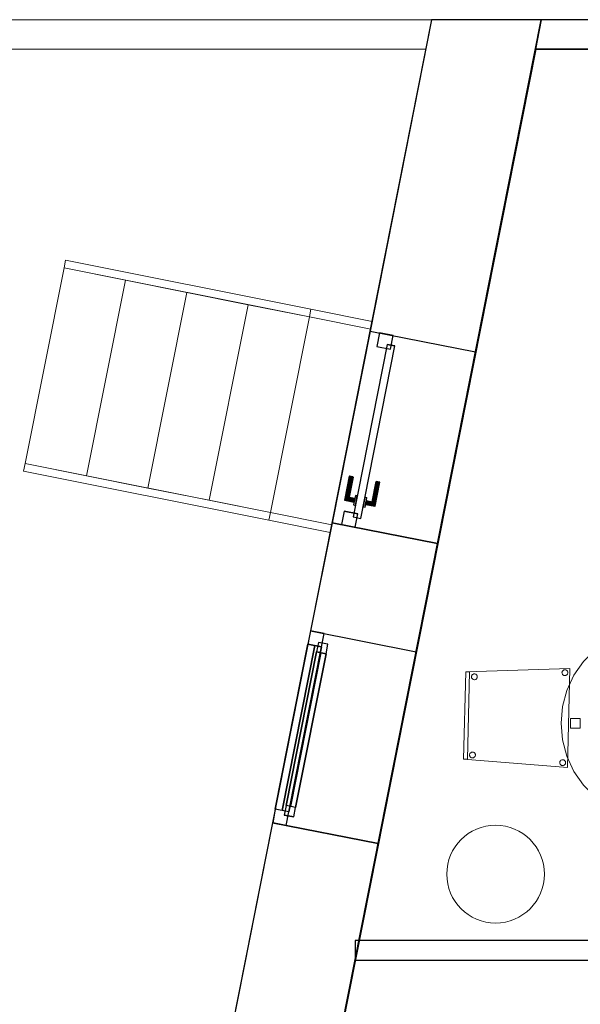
# Model space of a CAD drawing. Header units: metres. Extents: x 391.1 to 427.5, y 12.7 to 28.4.
# Tile 14 of 151: x 398.6 to 401.5, y 23.2 to 28.2. Entities that reach past the tile are written whole.
import ezdxf

# ---------------------------------------------------------------- set-up
doc = ezdxf.new("R2010")
doc.units = ezdxf.units.M
doc.layers.add('01_CARPINTERIA', color=5, linetype='Continuous', lineweight=25, true_color=0x0000ff)
doc.layers.add('01_SUELOS', color=7, linetype='Continuous', lineweight=25, true_color=0x007f00)
for name, color, linetype, lineweight in [('02_MOBILIARIO', 7, 'Continuous', 18), ('A-COLS-____-MCUT', 7, 'Continuous', 18), ('A-COLS-____-OTLN', 7, 'Continuous', 18), ('A-DETL-____-MBND', 7, 'Continuous', 18), ('A-GENM-____-OTLN', 7, 'Continuous', 18), ('A-WALL-____-MCUT', 7, 'Continuous', 25), ('A-WALL-____-OTLN', 7, 'Continuous', 25), ('S-STRS-____-OTLN', 7, 'Continuous', 18)]:
    doc.layers.add(name, color=color, linetype=linetype, lineweight=lineweight)

# ---------------------------------------------------------------- blocks, each defined once
blk = doc.blocks.new('Family - LONDR55-XX_ZZ-ARQ-CAA-M3D-Londres55-154800-04_ENLLUMENAT_P1')
at = {"layer": '01_CARPINTERIA', "color": 161, "true_color": 0xaaaaff}
for p, q in [((0.749, 0.1587), (0.749, 0.16)), ((0.749, 0.16), (0.749, 0.1587)), ((0.874, 0.16), (0.749, 0.16)), ((0.749, 0.155), (0.749, 0.1587)), ((0.749, 0.1587), (0.749, 0.155)), ((0.8727, 0.1587), (0.749, 0.1587)), ((0.8727, 0.1587), (0.749, 0.1587)), ((0.749, 0.15), (0.749, 0.155)), ((0.749, 0.155), (0.749, 0.15)), ((0.869, 0.155), (0.749, 0.155)), ((0.869, 0.155), (0.749, 0.155)), ((0.869, 0.155), (0.864, 0.15)), ((0.864, 0.15), (0.869, 0.155)), ((0.8727, 0.1587), (0.869, 0.155)), ((0.869, 0.155), (0.8727, 0.1587)), ((0.869, 0.11), (0.869, 0.155)), ((0.869, 0.11), (0.869, 0.155)), ((0.874, 0.16), (0.8727, 0.1587)), ((0.8727, 0.1587), (0.874, 0.16)), ((0.8727, 0.11), (0.8727, 0.1587)), ((0.8727, 0.11), (0.8727, 0.1587)), ((0.874, 0.11), (0.874, 0.16)), ((0.749, 0.145), (0.749, 0.15)), ((0.749, 0.15), (0.749, 0.145)), ((0.749, 0.15), (0.864, 0.15)), ((0.864, 0.15), (0.749, 0.15)), ((0.749, 0.145), (0.749, 0.1413)), ((0.749, 0.1413), (0.749, 0.145)), ((0.859, 0.145), (0.749, 0.145)), ((0.859, 0.145), (0.749, 0.145)), ((0.749, 0.1413), (0.749, 0.14)), ((0.749, 0.14), (0.749, 0.1413)), ((0.8554, 0.1413), (0.749, 0.1413)), ((0.8554, 0.1413), (0.749, 0.1413)), ((0.854, 0.14), (0.749, 0.14)), ((0.889, 0.11), (0.839, 0.11)), ((0.839, 0.11), (0.839, 0.1)), ((0.839, 0.1), (0.839, 0.11)), ((0.889, 0.11), (0.839, 0.11)), ((0.854, 0.14), (0.8554, 0.1413)), ((0.8554, 0.1413), (0.854, 0.14)), ((0.854, 0.11), (0.854, 0.14)), ((0.8554, 0.11), (0.854, 0.11)), ((0.854, 0.11), (0.8554, 0.11)), ((0.8554, 0.1413), (0.859, 0.145)), ((0.859, 0.145), (0.8554, 0.1413)), ((0.8554, 0.11), (0.8554, 0.1413)), ((0.8554, 0.11), (0.8554, 0.1413)), ((0.859, 0.11), (0.8554, 0.11)), ((0.8554, 0.11), (0.859, 0.11)), ((0.859, 0.145), (0.864, 0.15)), ((0.864, 0.15), (0.859, 0.145)), ((0.859, 0.11), (0.859, 0.145)), ((0.859, 0.11), (0.859, 0.145)), ((0.864, 0.11), (0.859, 0.11)), ((0.859, 0.11), (0.864, 0.11)), ((0.864, 0.15), (0.864, 0.11)), ((0.864, 0.11), (0.864, 0.15)), ((0.869, 0.11), (0.864, 0.11)), ((0.864, 0.11), (0.869, 0.11)), ((0.869, 0.11), (0.8727, 0.11)), ((0.8727, 0.11), (0.869, 0.11)), ((0.8727, 0.11), (0.874, 0.11)), ((0.874, 0.11), (0.8727, 0.11)), ((0.889, 0.1), (0.889, 0.11)), ((0.889, 0.1), (0.889, 0.11)), ((0.07, 0.08), (0, 0.08)), ((0, 0.08), (0, 0.01)), ((0.07, 0.08), (0, 0.08)), ((0, 0.01), (0, 0.08)), ((0.949, 0.1), (0.05, 0.1)), ((0.05, 0.1), (0.05, 0.06)), ((0.949, 0.1), (0.05, 0.1)), ((0.05, 0.06), (0.05, 0.1)), ((0.05, 0.06), (0.949, 0.06)), ((0.05, 0.06), (0.949, 0.06)), ((0.07, 0.01), (0.07, 0.08)), ((0.07, 0.01), (0.07, 0.08)), ((0.839, 0.1), (0.889, 0.1)), ((0.839, 0.1), (0.889, 0.1)), ((0.889, 0.06), (0.839, 0.06)), ((0.839, 0.06), (0.839, 0.05)), ((0.889, 0.06), (0.839, 0.06)), ((0.839, 0.05), (0.839, 0.06)), ((0.889, 0.05), (0.889, 0.06)), ((0.889, 0.05), (0.889, 0.06)), ((0.999, 0.08), (0.929, 0.08)), ((0.929, 0.08), (0.929, 0.01)), ((0.999, 0.08), (0.929, 0.08)), ((0.929, 0.01), (0.929, 0.08)), ((0.949, 0.06), (0.949, 0.1)), ((0.949, 0.06), (0.949, 0.1)), ((0.999, 0.01), (0.999, 0.08)), ((0.999, 0.01), (0.999, 0.08)), ((0, 0.01), (0.07, 0.01)), ((0, 0.01), (0.07, 0.01)), ((0.749, 0.0187), (0.749, 0.02)), ((0.749, 0.02), (0.749, 0.0187)), ((0.749, 0.02), (0.854, 0.02)), ((0.749, 0.015), (0.749, 0.0187)), ((0.749, 0.0187), (0.749, 0.015)), ((0.749, 0.0187), (0.8554, 0.0187)), ((0.749, 0.0187), (0.8554, 0.0187)), ((0.749, 0.01), (0.749, 0.015)), ((0.749, 0.015), (0.749, 0.01)), ((0.749, 0.015), (0.859, 0.015)), ((0.749, 0.015), (0.859, 0.015)), ((0.749, 0.005), (0.749, 0.01)), ((0.749, 0.01), (0.749, 0.005)), ((0.864, 0.01), (0.749, 0.01)), ((0.749, 0.01), (0.864, 0.01)), ((0.749, 0.005), (0.749, 0.0013)), ((0.749, 0.0013), (0.749, 0.005)), ((0.749, 0.005), (0.869, 0.005)), ((0.749, 0.005), (0.869, 0.005)), ((0.749, 0.0013), (0.749, 0)), ((0.749, 0), (0.749, 0.0013)), ((0.749, 0.0013), (0.8727, 0.0013)), ((0.749, 0.0013), (0.8727, 0.0013)), ((0.749, 0), (0.874, 0)), ((0.839, 0.05), (0.889, 0.05)), ((0.839, 0.05), (0.889, 0.05)), ((0.8554, 0.05), (0.854, 0.05)), ((0.854, 0.05), (0.8554, 0.05)), ((0.854, 0.02), (0.854, 0.05)), ((0.8554, 0.0187), (0.854, 0.02)), ((0.854, 0.02), (0.8554, 0.0187)), ((0.859, 0.05), (0.8554, 0.05)), ((0.8554, 0.05), (0.859, 0.05)), ((0.8554, 0.0187), (0.8554, 0.05)), ((0.8554, 0.0187), (0.8554, 0.05)), ((0.859, 0.015), (0.8554, 0.0187)), ((0.8554, 0.0187), (0.859, 0.015)), ((0.859, 0.05), (0.864, 0.05)), ((0.864, 0.05), (0.859, 0.05)), ((0.859, 0.015), (0.859, 0.05)), ((0.859, 0.015), (0.859, 0.05)), ((0.864, 0.01), (0.859, 0.015)), ((0.859, 0.015), (0.864, 0.01)), ((0.864, 0.05), (0.869, 0.05)), ((0.869, 0.05), (0.864, 0.05)), ((0.864, 0.05), (0.864, 0.01)), ((0.864, 0.01), (0.864, 0.05)), ((0.864, 0.01), (0.869, 0.005)), ((0.869, 0.005), (0.864, 0.01)), ((0.869, 0.05), (0.8727, 0.05)), ((0.8727, 0.05), (0.869, 0.05)), ((0.869, 0.005), (0.869, 0.05)), ((0.869, 0.005), (0.869, 0.05)), ((0.869, 0.005), (0.8727, 0.0013)), ((0.8727, 0.0013), (0.869, 0.005)), ((0.8727, 0.05), (0.874, 0.05)), ((0.874, 0.05), (0.8727, 0.05)), ((0.8727, 0.0013), (0.8727, 0.05)), ((0.8727, 0.0013), (0.8727, 0.05)), ((0.8727, 0.0013), (0.874, 0)), ((0.874, 0), (0.8727, 0.0013)), ((0.874, 0), (0.874, 0.05)), ((0.929, 0.01), (0.999, 0.01)), ((0.929, 0.01), (0.999, 0.01))]:
    blk.add_line(p, q, dxfattribs=at)
blk = doc.blocks.new('Family - Porta exterior P1-154801-04_ENLLUMENAT_P1')
blk.add_blockref('Family - LONDR55-XX_ZZ-ARQ-CAA-M3D-Londres55-154800-04_ENLLUMENAT_P1', (0, 0))
blk = doc.blocks.new('Forma directa - LONDR55-XX_ZZ-ARQ-CAA-M3D-Londres55-154575-04_ENLLUMENAT_P1')
at = {"layer": '01_CARPINTERIA', "color": 161, "true_color": 0xaaaaff}
for p, q in [((0.07, 0.07), (0, 0.07)), ((0, 0.07), (0, 0)), ((0.07, 0.07), (0, 0.07)), ((0, 0.07), (0, 0)), ((0.1, 0.1), (0.05, 0.1)), ((0.05, 0.1), (0.05, 0.05)), ((0.1, 0.1), (0.05, 0.1)), ((0.05, 0.1), (0.05, 0.05)), ((0.07, 0), (0.07, 0.07)), ((0.07, 0.07), (0.07, 0)), ((0.07, 0.07), (0.93, 0.07)), ((0.93, 0.07), (0.07, 0.07)), ((0.07, 0.07), (0.07, 0)), ((0.07, 0), (0.07, 0.07)), ((0.1, 0.05), (0.1, 0.1)), ((0.1, 0.1), (0.1, 0.05)), ((0.1, 0.1), (0.9, 0.1)), ((0.9, 0.1), (0.1, 0.1)), ((0.1, 0.1), (0.1, 0.05)), ((0.1, 0.05), (0.1, 0.1)), ((0.9, 0.075), (0.1, 0.075)), ((0.9, 0.075), (0.1, 0.075)), ((0.9, 0.1), (0.9, 0.05)), ((0.9, 0.1), (0.9, 0.05)), ((0.95, 0.1), (0.9, 0.1)), ((0.9, 0.1), (0.9, 0.05)), ((0.95, 0.1), (0.9, 0.1)), ((0.9, 0.1), (0.9, 0.05)), ((1, 0.07), (0.93, 0.07)), ((0.93, 0.07), (0.93, 0)), ((1, 0.07), (0.93, 0.07)), ((0.93, 0.07), (0.93, 0)), ((0.93, 0.07), (0.93, 0)), ((0.93, 0.07), (0.93, 0)), ((0.95, 0.05), (0.95, 0.1)), ((0.95, 0.1), (0.95, 0.05)), ((1, 0), (1, 0.07)), ((1, 0.07), (1, 0)), ((0, 0), (0.07, 0)), ((0, 0), (0.07, 0)), ((0.05, 0.05), (0.1, 0.05)), ((0.05, 0.05), (0.1, 0.05)), ((0.93, 0.035), (0.07, 0.035)), ((0.07, 0.035), (0.93, 0.035)), ((0.07, 0), (0.93, 0)), ((0.93, 0), (0.07, 0)), ((0.1, 0.05), (0.9, 0.05)), ((0.9, 0.05), (0.1, 0.05)), ((0.9, 0.05), (0.95, 0.05)), ((0.9, 0.05), (0.95, 0.05)), ((0.93, 0), (1, 0)), ((0.93, 0), (1, 0))]:
    blk.add_line(p, q, dxfattribs=at)
blk = doc.blocks.new('Forma directa - Finestra P1-154836-04_ENLLUMENAT_P1')
at = {"xscale": 1.00000002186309, "yscale": 1.00000002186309, "zscale": 1.00000002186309}
blk.add_blockref('Forma directa - LONDR55-XX_ZZ-ARQ-CAA-M3D-Londres55-154575-04_ENLLUMENAT_P1', (0, 0), dxfattribs=at)
blk = doc.blocks.new('Family - Envans P1-154895-04_ENLLUMENAT_P1')
at = {"layer": 'A-WALL-____-MCUT', "color": 253, "true_color": 0xaaaaaa}
for p, q in [((25.5857, 0.15), (0.0311, 0.15)), ((25.556, 0), (25.5857, 0.15)), ((0, 0), (25.556, 0))]:
    blk.add_line(p, q, dxfattribs=at)
at = {"layer": 'A-WALL-____-OTLN', "color": 253, "true_color": 0xaaaaaa}
for p, q in [((25.5857, 0.15), (0.0311, 0.15)), ((25.556, 0), (25.5857, 0.15)), ((0, 0), (25.556, 0))]:
    blk.add_line(p, q, dxfattribs=at)
at = {"layer": 'A-WALL-____-OTLN', "color": 253, "lineweight": 18, "true_color": 0xaaaaaa}
blk.add_line((0, 0), (25.556, 0), dxfattribs=at)
blk = doc.blocks.new('Family - Taula D100_P1-154902-04_ENLLUMENAT_P1')
at = {"layer": 'A-DETL-____-MBND', "color": 253, "true_color": 0xaaaaaa}
for p, q in [((0.3235, 0.9536), (0.4063, 0.9758)), ((0.4063, 0.9758), (0.3235, 0.9536)), ((0.4063, 0.9758), (0.4916, 0.9832)), ((0.4916, 0.9832), (0.4063, 0.9758)), ((0.4916, 0.9832), (0.577, 0.9758)), ((0.577, 0.9758), (0.4916, 0.9832)), ((0.577, 0.9758), (0.6598, 0.9536)), ((0.6598, 0.9536), (0.577, 0.9758)), ((0.1756, 0.8682), (0.2458, 0.9174)), ((0.2458, 0.9174), (0.1756, 0.8682)), ((0.2458, 0.9174), (0.3235, 0.9536)), ((0.3235, 0.9536), (0.2458, 0.9174)), ((0.4775, 0.8848), (0.4775, 0.9348)), ((0.4775, 0.9348), (0.5275, 0.9348)), ((0.4775, 0.9348), (0.4775, 0.8848)), ((0.5275, 0.9348), (0.4775, 0.9348)), ((0.5275, 0.9348), (0.5275, 0.8848)), ((0.5275, 0.8848), (0.5275, 0.9348)), ((0.6598, 0.9536), (0.7374, 0.9174)), ((0.7374, 0.9174), (0.6598, 0.9536)), ((0.7374, 0.9174), (0.8076, 0.8682)), ((0.8076, 0.8682), (0.7374, 0.9174)), ((0.115, 0.8076), (0.1756, 0.8682)), ((0.1756, 0.8682), (0.115, 0.8076)), ((0.5275, 0.8848), (0.4775, 0.8848)), ((0.4775, 0.8848), (0.5275, 0.8848)), ((0.8076, 0.8682), (0.8682, 0.8076)), ((0.8682, 0.8076), (0.8076, 0.8682)), ((0.0659, 0.7374), (0.115, 0.8076)), ((0.115, 0.8076), (0.0659, 0.7374)), ((0.8682, 0.8076), (0.9174, 0.7374)), ((0.9174, 0.7374), (0.8682, 0.8076)), ((0.0296, 0.6598), (0.0659, 0.7374)), ((0.0659, 0.7374), (0.0296, 0.6598)), ((0.9174, 0.7374), (0.9536, 0.6598)), ((0.9536, 0.6598), (0.9174, 0.7374)), ((0.0075, 0.577), (0.0296, 0.6598)), ((0.0296, 0.6598), (0.0075, 0.577)), ((0.9536, 0.6598), (0.9758, 0.577)), ((0.9758, 0.577), (0.9536, 0.6598)), ((0, 0.4916), (0.0075, 0.577)), ((0.0075, 0.577), (0, 0.4916)), ((0.9758, 0.577), (0.9832, 0.4916)), ((0.9832, 0.4916), (0.9758, 0.577)), ((0.048, 0.4666), (0.048, 0.5166)), ((0.048, 0.5166), (0.098, 0.5166)), ((0.048, 0.5166), (0.048, 0.4666)), ((0.098, 0.5166), (0.048, 0.5166)), ((0.098, 0.5166), (0.098, 0.4666)), ((0.098, 0.4666), (0.098, 0.5166)), ((0.0075, 0.4063), (0, 0.4916)), ((0, 0.4916), (0.0075, 0.4063)), ((0.098, 0.4666), (0.048, 0.4666)), ((0.048, 0.4666), (0.098, 0.4666)), ((0.8849, 0.446), (0.8849, 0.496)), ((0.8849, 0.496), (0.9349, 0.496)), ((0.8849, 0.496), (0.8849, 0.446)), ((0.9349, 0.496), (0.8849, 0.496)), ((0.9349, 0.496), (0.9349, 0.446)), ((0.9349, 0.446), (0.9349, 0.496)), ((0.9832, 0.4916), (0.9758, 0.4063)), ((0.9758, 0.4063), (0.9832, 0.4916)), ((0.0296, 0.3235), (0.0075, 0.4063)), ((0.0075, 0.4063), (0.0296, 0.3235)), ((0.9349, 0.446), (0.8849, 0.446)), ((0.8849, 0.446), (0.9349, 0.446)), ((0.9758, 0.4063), (0.9536, 0.3235)), ((0.9536, 0.3235), (0.9758, 0.4063)), ((0.0659, 0.2458), (0.0296, 0.3235)), ((0.0296, 0.3235), (0.0659, 0.2458)), ((0.9536, 0.3235), (0.9174, 0.2458)), ((0.9174, 0.2458), (0.9536, 0.3235)), ((0.115, 0.1756), (0.0659, 0.2458)), ((0.0659, 0.2458), (0.115, 0.1756)), ((0.9174, 0.2458), (0.8682, 0.1756)), ((0.8682, 0.1756), (0.9174, 0.2458)), ((0.1756, 0.115), (0.115, 0.1756)), ((0.115, 0.1756), (0.1756, 0.115)), ((0.8682, 0.1756), (0.8076, 0.115)), ((0.8076, 0.115), (0.8682, 0.1756)), ((0.2458, 0.0659), (0.1756, 0.115)), ((0.1756, 0.115), (0.2458, 0.0659)), ((0.8076, 0.115), (0.7374, 0.0659)), ((0.7374, 0.0659), (0.8076, 0.115)), ((0.3235, 0.0296), (0.2458, 0.0659)), ((0.2458, 0.0659), (0.3235, 0.0296)), ((0.4775, 0.0481), (0.4775, 0.0981)), ((0.4775, 0.0981), (0.5275, 0.0981)), ((0.4775, 0.0981), (0.4775, 0.0481)), ((0.5275, 0.0981), (0.4775, 0.0981)), ((0.5275, 0.0981), (0.5275, 0.0481)), ((0.5275, 0.0481), (0.5275, 0.0981)), ((0.7374, 0.0659), (0.6598, 0.0296)), ((0.6598, 0.0296), (0.7374, 0.0659)), ((0.4063, 0.0075), (0.3235, 0.0296)), ((0.3235, 0.0296), (0.4063, 0.0075)), ((0.4916, 0), (0.4063, 0.0075)), ((0.4063, 0.0075), (0.4916, 0)), ((0.5275, 0.0481), (0.4775, 0.0481)), ((0.4775, 0.0481), (0.5275, 0.0481)), ((0.577, 0.0075), (0.4916, 0)), ((0.4916, 0), (0.577, 0.0075)), ((0.6598, 0.0296), (0.577, 0.0075)), ((0.577, 0.0075), (0.6598, 0.0296))]:
    blk.add_line(p, q, dxfattribs=at)
blk = doc.blocks.new('Family - Façana nord-oest P1-154990-04_ENLLUMENAT_P1')
at = {"layer": 'A-WALL-____-MCUT', "color": 253, "true_color": 0xaaaaaa}
for p, q in [((1.6228, 0.55), (-0.109, 0.55)), ((-0.109, 0.55), (0, 0)), ((1.6228, 0), (1.6228, 0.55)), ((2.6219, 0.55), (2.6219, 0)), ((3.1859, 0.55), (2.6219, 0.55)), ((3.1859, 0), (3.1859, 0.55)), ((4.1859, 0.55), (4.1859, 0)), ((5.7859, 0.55), (4.1859, 0.55)), ((0, 0), (1.6228, 0)), ((2.6219, 0), (3.1859, 0)), ((4.1859, 0), (5.7859, 0))]:
    blk.add_line(p, q, dxfattribs=at)
at = {"layer": 'A-WALL-____-OTLN', "color": 253, "true_color": 0xaaaaaa}
for p, q in [((8.8668, 0.55), (-0.109, 0.55)), ((-0.109, 0.55), (0, 0)), ((1.6228, 0), (1.6228, 0.55)), ((2.6219, 0.55), (1.6228, 0.55)), ((2.6219, 0), (2.6219, 0.55)), ((3.1859, 0), (3.1859, 0.55)), ((4.1859, 0.55), (3.1859, 0.55)), ((4.1859, 0), (4.1859, 0.55)), ((0, 0), (8.8668, 0)), ((1.6228, 0), (2.6219, 0)), ((3.1859, 0), (4.1859, 0))]:
    blk.add_line(p, q, dxfattribs=at)
at = {"layer": 'A-WALL-____-OTLN', "color": 253, "lineweight": 18, "true_color": 0xaaaaaa}
blk.add_line((0, 0), (8.8668, 0), dxfattribs=at)
blk = doc.blocks.new('Family - Vano de puerta P1-154992-04_ENLLUMENAT_P1')
at = {"layer": 'A-GENM-____-OTLN', "color": 253, "true_color": 0xaaaaaa}
for p, q in [((400.4143, 26.6364), (400.2202, 25.6564)), ((400.2202, 25.6564), (400.4143, 26.6364)), ((400.9539, 26.5295), (400.4143, 26.6364)), ((400.9539, 26.5295), (400.4143, 26.6364)), ((400.7597, 25.5495), (400.9539, 26.5295)), ((400.9539, 26.5295), (400.7597, 25.5495)), ((400.2202, 25.6564), (400.7597, 25.5495)), ((400.7597, 25.5495), (400.2202, 25.6564))]:
    blk.add_line(p, q, dxfattribs=at)
blk = doc.blocks.new('Family - Vano de Finestra P1-154994-04_ENLLUMENAT_P1')
at = {"layer": 'A-GENM-____-OTLN', "color": 253, "true_color": 0xaaaaaa}
for p, q in [((400.1106, 25.1031), (399.9162, 24.1222)), ((399.9162, 24.1222), (400.1106, 25.1031)), ((400.6501, 24.9962), (400.1106, 25.1031)), ((400.6501, 24.9962), (400.1106, 25.1031)), ((400.4557, 24.0153), (400.6501, 24.9962)), ((400.6501, 24.9962), (400.4557, 24.0153)), ((399.9162, 24.1222), (400.4557, 24.0153)), ((400.4557, 24.0153), (399.9162, 24.1222))]:
    blk.add_line(p, q, dxfattribs=at)
blk = doc.blocks.new('Family - LONDR55-XX_ZZ-ARQ-CAA-M3D-Londres55-155045-04_ENLLUMENAT_P1')
at = {"layer": '01_SUELOS', "color": 9, "true_color": 0xaad4aa}
for p, q in [((2.9654, 14.9576), (0, 0)), ((0, 0), (2.9654, 14.9576)), ((6.1394, 14.9576), (2.9654, 14.9576)), ((2.9654, 14.9576), (6.1394, 14.9576))]:
    blk.add_line(p, q, dxfattribs=at)
blk = doc.blocks.new('Family - Escala P1-155076-04_ENLLUMENAT_P1')
at = {"layer": 'S-STRS-____-OTLN', "color": 253, "true_color": 0xaaaaaa}
for p, q in [((0.2152, 1.3917), (0.2073, 1.3525)), ((0.2073, 1.3525), (0.2152, 1.3917)), ((1.4704, 1.1413), (0.2152, 1.3917)), ((0.2152, 1.3917), (1.4704, 1.1413)), ((0.2073, 1.3525), (0.0078, 0.3522)), ((0.0078, 0.3522), (0.2073, 1.3525)), ((0.5212, 1.2899), (0.2073, 1.3525)), ((0.2073, 1.3525), (0.5212, 1.2899)), ((0.2073, 1.3525), (1.4626, 1.1021)), ((0.2073, 1.3525), (1.4626, 1.1021)), ((0.5212, 1.2899), (0.3216, 0.2896)), ((0.3216, 0.2896), (0.5212, 1.2899)), ((0.3216, 0.2896), (0.5212, 1.2899)), ((0.5212, 1.2899), (0.3216, 0.2896)), ((0.835, 1.2273), (0.5212, 1.2899)), ((0.5212, 1.2899), (0.835, 1.2273)), ((0.6355, 0.227), (0.835, 1.2273)), ((0.835, 1.2273), (0.6355, 0.227)), ((0.835, 1.2273), (0.6355, 0.227)), ((0.6355, 0.227), (0.835, 1.2273)), ((1.1488, 1.1647), (0.835, 1.2273)), ((0.835, 1.2273), (1.1488, 1.1647)), ((1.1488, 1.1647), (0.9493, 0.1644)), ((0.9493, 0.1644), (1.1488, 1.1647)), ((0.9493, 0.1644), (1.1488, 1.1647)), ((1.1488, 1.1647), (0.9493, 0.1644)), ((1.4626, 1.1021), (1.1488, 1.1647)), ((1.1488, 1.1647), (1.4626, 1.1021)), ((1.4626, 1.1021), (1.4704, 1.1413)), ((1.4704, 1.1413), (1.4626, 1.1021)), ((1.7843, 1.0788), (1.4704, 1.1413)), ((1.4704, 1.1413), (1.7843, 1.0788)), ((1.2631, 0.1018), (1.4626, 1.1021)), ((1.4626, 1.1021), (1.2631, 0.1018)), ((1.4626, 1.1021), (1.2631, 0.1018)), ((1.2631, 0.1018), (1.4626, 1.1021)), ((1.7764, 1.0395), (1.4626, 1.1021)), ((1.4626, 1.1021), (1.7764, 1.0395)), ((1.7764, 1.0395), (1.4626, 1.1021)), ((1.4626, 1.1021), (1.7764, 1.0395)), ((1.7764, 1.0395), (1.7843, 1.0788)), ((1.7843, 1.0788), (1.7764, 1.0395)), ((1.5769, 0.0392), (1.7764, 1.0395)), ((1.7764, 1.0395), (1.5769, 0.0392)), ((0.0078, 0.3522), (0, 0.313)), ((0, 0.313), (0.0078, 0.3522)), ((0, 0.313), (1.2553, 0.0626)), ((0, 0.313), (1.2553, 0.0626)), ((0.0078, 0.3522), (0.3216, 0.2896)), ((0.3216, 0.2896), (0.0078, 0.3522)), ((1.2631, 0.1018), (0.0078, 0.3522)), ((0.0078, 0.3522), (1.2631, 0.1018)), ((0.3216, 0.2896), (0.6355, 0.227)), ((0.6355, 0.227), (0.3216, 0.2896)), ((0.6355, 0.227), (0.9493, 0.1644)), ((0.9493, 0.1644), (0.6355, 0.227)), ((0.9493, 0.1644), (1.2631, 0.1018)), ((1.2631, 0.1018), (0.9493, 0.1644)), ((1.2553, 0.0626), (1.2631, 0.1018)), ((1.2631, 0.1018), (1.2553, 0.0626)), ((1.2631, 0.1018), (1.5769, 0.0392)), ((1.5769, 0.0392), (1.2631, 0.1018)), ((1.5769, 0.0392), (1.2631, 0.1018)), ((1.2631, 0.1018), (1.5769, 0.0392)), ((1.5691, 0), (1.2553, 0.0626)), ((1.2553, 0.0626), (1.5691, 0)), ((1.5691, 0), (1.5769, 0.0392)), ((1.5769, 0.0392), (1.5691, 0))]:
    blk.add_line(p, q, dxfattribs=at)
blk = doc.blocks.new('Family - Mampara P1-155080-04_ENLLUMENAT_P1')
at = {"layer": 'A-WALL-____-MCUT', "color": 253, "true_color": 0xaaaaaa}
for p, q in [((3.0089, 0.1), (0, 0.1)), ((0, 0.1), (0, 0)), ((3.0089, 0), (3.0089, 0.1)), ((3.9489, 0.1), (3.9489, 0)), ((3.9989, 0.1), (3.9489, 0.1)), ((3.9989, 0), (3.9989, 0.1)), ((0, 0), (3.0089, 0)), ((3.9489, 0), (3.9989, 0))]:
    blk.add_line(p, q, dxfattribs=at)
at = {"layer": 'A-WALL-____-OTLN', "color": 253, "true_color": 0xaaaaaa}
for p, q in [((3.9989, 0.1), (0, 0.1)), ((0, 0.1), (0, 0)), ((3.9489, 0.1), (3.0089, 0.1)), ((3.0089, 0.1), (3.0089, 0)), ((3.9489, 0.1), (3.9489, 0)), ((3.9989, 0), (3.9989, 0.1)), ((0, 0), (3.9989, 0)), ((3.0089, 0), (3.9489, 0))]:
    blk.add_line(p, q, dxfattribs=at)
at = {"layer": 'A-WALL-____-OTLN', "color": 253, "lineweight": 18, "true_color": 0xaaaaaa}
blk.add_line((0, 0), (3.9989, 0), dxfattribs=at)
blk = doc.blocks.new('Family - Cadira confient_P1-155107-04_ENLLUMENAT_P1')
at = {"layer": 'A-DETL-____-MBND', "color": 253, "true_color": 0xaaaaaa}
for p, q in [((0.0109, 0.4894), (0.5441, 0.5064)), ((0.5441, 0.5064), (0.0109, 0.4894)), ((0.5441, 0.5064), (0.5317, 0)), ((0.5317, 0), (0.5441, 0.5064)), ((0, 0.043), (0.0109, 0.4894)), ((0.0109, 0.4894), (0, 0.043)), ((0, 0.043), (0.0109, 0.4894)), ((0.0109, 0.4894), (0, 0.043)), ((0.0109, 0.4894), (0.0309, 0.4889)), ((0.0309, 0.4889), (0.0109, 0.4894)), ((0.0309, 0.4889), (0.02, 0.0425)), ((0.02, 0.0425), (0.0309, 0.4889)), ((0.0405, 0.4639), (0.0407, 0.4665)), ((0.0407, 0.4665), (0.0405, 0.4639)), ((0.0406, 0.4613), (0.0405, 0.4639)), ((0.0405, 0.4639), (0.0406, 0.4613)), ((0.0413, 0.4588), (0.0406, 0.4613)), ((0.0406, 0.4613), (0.0413, 0.4588)), ((0.0407, 0.4665), (0.0415, 0.469)), ((0.0415, 0.469), (0.0407, 0.4665)), ((0.0423, 0.4564), (0.0413, 0.4588)), ((0.0413, 0.4588), (0.0423, 0.4564)), ((0.0415, 0.469), (0.0426, 0.4714)), ((0.0426, 0.4714), (0.0415, 0.469)), ((0.0438, 0.4543), (0.0423, 0.4564)), ((0.0423, 0.4564), (0.0438, 0.4543)), ((0.0426, 0.4714), (0.0441, 0.4735)), ((0.0441, 0.4735), (0.0426, 0.4714)), ((0.0456, 0.4524), (0.0438, 0.4543)), ((0.0438, 0.4543), (0.0456, 0.4524)), ((0.0441, 0.4735), (0.046, 0.4753)), ((0.046, 0.4753), (0.0441, 0.4735)), ((0.046, 0.4753), (0.0482, 0.4767)), ((0.0482, 0.4767), (0.046, 0.4753)), ((0.0482, 0.4767), (0.0506, 0.4778)), ((0.0506, 0.4778), (0.0482, 0.4767)), ((0.0506, 0.4778), (0.0531, 0.4784)), ((0.0531, 0.4784), (0.0506, 0.4778)), ((0.0531, 0.4784), (0.0557, 0.4786)), ((0.0557, 0.4786), (0.0531, 0.4784)), ((0.0557, 0.4786), (0.0583, 0.4783)), ((0.0583, 0.4783), (0.0557, 0.4786)), ((0.0583, 0.4783), (0.0608, 0.4776)), ((0.0608, 0.4776), (0.0583, 0.4783)), ((0.0608, 0.4776), (0.0631, 0.4764)), ((0.0631, 0.4764), (0.0608, 0.4776)), ((0.0631, 0.4764), (0.0652, 0.4749)), ((0.0652, 0.4749), (0.0631, 0.4764)), ((0.0666, 0.4538), (0.0648, 0.452)), ((0.0648, 0.452), (0.0666, 0.4538)), ((0.0652, 0.4749), (0.067, 0.473)), ((0.067, 0.473), (0.0652, 0.4749)), ((0.0682, 0.4559), (0.0666, 0.4538)), ((0.0666, 0.4538), (0.0682, 0.4559)), ((0.067, 0.473), (0.0685, 0.4708)), ((0.0685, 0.4708), (0.067, 0.473)), ((0.0693, 0.4582), (0.0682, 0.4559)), ((0.0682, 0.4559), (0.0693, 0.4582)), ((0.0685, 0.4708), (0.0695, 0.4685)), ((0.0695, 0.4685), (0.0685, 0.4708)), ((0.07, 0.4607), (0.0693, 0.4582)), ((0.0693, 0.4582), (0.07, 0.4607)), ((0.0695, 0.4685), (0.0702, 0.4659)), ((0.0702, 0.4659), (0.0695, 0.4685)), ((0.0703, 0.4633), (0.07, 0.4607)), ((0.07, 0.4607), (0.0703, 0.4633)), ((0.0702, 0.4659), (0.0703, 0.4633)), ((0.0703, 0.4633), (0.0702, 0.4659)), ((0.5035, 0.485), (0.5038, 0.4876)), ((0.5038, 0.4876), (0.5035, 0.485)), ((0.5037, 0.4824), (0.5035, 0.485)), ((0.5035, 0.485), (0.5037, 0.4824)), ((0.5043, 0.4799), (0.5037, 0.4824)), ((0.5037, 0.4824), (0.5043, 0.4799)), ((0.5038, 0.4876), (0.5045, 0.4901)), ((0.5045, 0.4901), (0.5038, 0.4876)), ((0.5054, 0.4775), (0.5043, 0.4799)), ((0.5043, 0.4799), (0.5054, 0.4775)), ((0.5045, 0.4901), (0.5057, 0.4924)), ((0.5057, 0.4924), (0.5045, 0.4901)), ((0.5068, 0.4753), (0.5054, 0.4775)), ((0.5054, 0.4775), (0.5068, 0.4753)), ((0.5057, 0.4924), (0.5072, 0.4945)), ((0.5072, 0.4945), (0.5057, 0.4924)), ((0.5086, 0.4734), (0.5068, 0.4753)), ((0.5068, 0.4753), (0.5086, 0.4734)), ((0.5072, 0.4945), (0.5091, 0.4963)), ((0.5091, 0.4963), (0.5072, 0.4945)), ((0.5107, 0.4719), (0.5086, 0.4734)), ((0.5086, 0.4734), (0.5107, 0.4719)), ((0.5091, 0.4963), (0.5112, 0.4978)), ((0.5112, 0.4978), (0.5091, 0.4963)), ((0.5131, 0.4708), (0.5107, 0.4719)), ((0.5107, 0.4719), (0.5131, 0.4708)), ((0.5112, 0.4978), (0.5136, 0.4988)), ((0.5136, 0.4988), (0.5112, 0.4978)), ((0.5156, 0.47), (0.5131, 0.4708)), ((0.5131, 0.4708), (0.5156, 0.47)), ((0.5136, 0.4988), (0.5162, 0.4995)), ((0.5162, 0.4995), (0.5136, 0.4988)), ((0.5182, 0.4698), (0.5156, 0.47)), ((0.5156, 0.47), (0.5182, 0.4698)), ((0.5162, 0.4995), (0.5187, 0.4996)), ((0.5187, 0.4996), (0.5162, 0.4995)), ((0.5207, 0.4699), (0.5182, 0.4698)), ((0.5182, 0.4698), (0.5207, 0.4699)), ((0.5187, 0.4996), (0.5213, 0.4994)), ((0.5213, 0.4994), (0.5187, 0.4996)), ((0.5233, 0.4706), (0.5207, 0.4699)), ((0.5207, 0.4699), (0.5233, 0.4706)), ((0.5213, 0.4994), (0.5238, 0.4986)), ((0.5238, 0.4986), (0.5213, 0.4994)), ((0.5257, 0.4716), (0.5233, 0.4706)), ((0.5233, 0.4706), (0.5257, 0.4716)), ((0.5238, 0.4986), (0.5262, 0.4975)), ((0.5262, 0.4975), (0.5238, 0.4986)), ((0.5278, 0.4731), (0.5257, 0.4716)), ((0.5257, 0.4716), (0.5278, 0.4731)), ((0.5262, 0.4975), (0.5283, 0.4959)), ((0.5283, 0.4959), (0.5262, 0.4975)), ((0.5297, 0.4749), (0.5278, 0.4731)), ((0.5278, 0.4731), (0.5297, 0.4749)), ((0.5283, 0.4959), (0.5301, 0.4941)), ((0.5301, 0.4941), (0.5283, 0.4959)), ((0.5312, 0.477), (0.5297, 0.4749)), ((0.5297, 0.4749), (0.5312, 0.477)), ((0.5301, 0.4941), (0.5315, 0.4919)), ((0.5315, 0.4919), (0.5301, 0.4941)), ((0.5324, 0.4793), (0.5312, 0.477)), ((0.5312, 0.477), (0.5324, 0.4793)), ((0.5315, 0.4919), (0.5326, 0.4895)), ((0.5326, 0.4895), (0.5315, 0.4919)), ((0.5331, 0.4818), (0.5324, 0.4793)), ((0.5324, 0.4793), (0.5331, 0.4818)), ((0.5326, 0.4895), (0.5332, 0.487)), ((0.5332, 0.487), (0.5326, 0.4895)), ((0.5334, 0.4844), (0.5331, 0.4818)), ((0.5331, 0.4818), (0.5334, 0.4844)), ((0.5332, 0.487), (0.5334, 0.4844)), ((0.5334, 0.4844), (0.5332, 0.487)), ((0.0477, 0.4508), (0.0456, 0.4524)), ((0.0456, 0.4524), (0.0477, 0.4508)), ((0.05, 0.4497), (0.0477, 0.4508)), ((0.0477, 0.4508), (0.05, 0.4497)), ((0.0525, 0.449), (0.05, 0.4497)), ((0.05, 0.4497), (0.0525, 0.449)), ((0.0551, 0.4487), (0.0525, 0.449)), ((0.0525, 0.449), (0.0551, 0.4487)), ((0.0577, 0.4489), (0.0551, 0.4487)), ((0.0551, 0.4487), (0.0577, 0.4489)), ((0.0602, 0.4495), (0.0577, 0.4489)), ((0.0577, 0.4489), (0.0602, 0.4495)), ((0.0626, 0.4505), (0.0602, 0.4495)), ((0.0602, 0.4495), (0.0626, 0.4505)), ((0.0648, 0.452), (0.0626, 0.4505)), ((0.0626, 0.4505), (0.0648, 0.452)), ((0.0307, 0.0641), (0.031, 0.0666)), ((0.031, 0.0666), (0.0307, 0.0641)), ((0.0309, 0.0615), (0.0307, 0.0641)), ((0.0307, 0.0641), (0.0309, 0.0615)), ((0.0315, 0.0589), (0.0309, 0.0615)), ((0.0309, 0.0615), (0.0315, 0.0589)), ((0.031, 0.0666), (0.0317, 0.0691)), ((0.0317, 0.0691), (0.031, 0.0666)), ((0.0325, 0.0565), (0.0315, 0.0589)), ((0.0315, 0.0589), (0.0325, 0.0565)), ((0.0317, 0.0691), (0.0328, 0.0715)), ((0.0328, 0.0715), (0.0317, 0.0691)), ((0.034, 0.0544), (0.0325, 0.0565)), ((0.0325, 0.0565), (0.034, 0.0544)), ((0.0328, 0.0715), (0.0344, 0.0736)), ((0.0344, 0.0736), (0.0328, 0.0715)), ((0.0358, 0.0525), (0.034, 0.0544)), ((0.034, 0.0544), (0.0358, 0.0525)), ((0.0344, 0.0736), (0.0363, 0.0754)), ((0.0363, 0.0754), (0.0344, 0.0736)), ((0.0379, 0.051), (0.0358, 0.0525)), ((0.0358, 0.0525), (0.0379, 0.051)), ((0.0363, 0.0754), (0.0384, 0.0768)), ((0.0384, 0.0768), (0.0363, 0.0754)), ((0.0402, 0.0498), (0.0379, 0.051)), ((0.0379, 0.051), (0.0402, 0.0498)), ((0.0384, 0.0768), (0.0408, 0.0779)), ((0.0408, 0.0779), (0.0384, 0.0768)), ((0.0408, 0.0779), (0.0433, 0.0785)), ((0.0433, 0.0785), (0.0408, 0.0779)), ((0.0433, 0.0785), (0.0459, 0.0787)), ((0.0459, 0.0787), (0.0433, 0.0785)), ((0.0459, 0.0787), (0.0485, 0.0784)), ((0.0485, 0.0784), (0.0459, 0.0787)), ((0.0485, 0.0784), (0.051, 0.0777)), ((0.051, 0.0777), (0.0485, 0.0784)), ((0.0528, 0.0507), (0.0505, 0.0496)), ((0.0505, 0.0496), (0.0528, 0.0507)), ((0.051, 0.0777), (0.0534, 0.0765)), ((0.0534, 0.0765), (0.051, 0.0777)), ((0.055, 0.0521), (0.0528, 0.0507)), ((0.0528, 0.0507), (0.055, 0.0521)), ((0.0534, 0.0765), (0.0555, 0.075)), ((0.0555, 0.075), (0.0534, 0.0765)), ((0.0569, 0.0539), (0.055, 0.0521)), ((0.055, 0.0521), (0.0569, 0.0539)), ((0.0555, 0.075), (0.0573, 0.0731)), ((0.0573, 0.0731), (0.0555, 0.075)), ((0.0584, 0.056), (0.0569, 0.0539)), ((0.0569, 0.0539), (0.0584, 0.056)), ((0.0573, 0.0731), (0.0587, 0.071)), ((0.0587, 0.071), (0.0573, 0.0731)), ((0.0596, 0.0584), (0.0584, 0.056)), ((0.0584, 0.056), (0.0596, 0.0584)), ((0.0587, 0.071), (0.0598, 0.0686)), ((0.0598, 0.0686), (0.0587, 0.071)), ((0.0603, 0.0609), (0.0596, 0.0584)), ((0.0596, 0.0584), (0.0603, 0.0609)), ((0.0598, 0.0686), (0.0604, 0.066)), ((0.0604, 0.066), (0.0598, 0.0686)), ((0.0606, 0.0635), (0.0603, 0.0609)), ((0.0603, 0.0609), (0.0606, 0.0635)), ((0.0604, 0.066), (0.0606, 0.0635)), ((0.0606, 0.0635), (0.0604, 0.066)), ((0.5317, 0), (0, 0.043)), ((0, 0.043), (0.5317, 0)), ((0.02, 0.0425), (0, 0.043)), ((0, 0.043), (0.02, 0.0425)), ((0.0427, 0.0491), (0.0402, 0.0498)), ((0.0402, 0.0498), (0.0427, 0.0491)), ((0.0453, 0.0488), (0.0427, 0.0491)), ((0.0427, 0.0491), (0.0453, 0.0488)), ((0.0479, 0.049), (0.0453, 0.0488)), ((0.0453, 0.0488), (0.0479, 0.049)), ((0.0505, 0.0496), (0.0479, 0.049)), ((0.0479, 0.049), (0.0505, 0.0496)), ((0.4923, 0.0251), (0.4926, 0.0277)), ((0.4926, 0.0277), (0.4923, 0.0251)), ((0.4925, 0.0225), (0.4923, 0.0251)), ((0.4923, 0.0251), (0.4925, 0.0225)), ((0.4931, 0.02), (0.4925, 0.0225)), ((0.4925, 0.0225), (0.4931, 0.02)), ((0.4926, 0.0277), (0.4933, 0.0302)), ((0.4933, 0.0302), (0.4926, 0.0277)), ((0.4941, 0.0176), (0.4931, 0.02)), ((0.4931, 0.02), (0.4941, 0.0176)), ((0.4933, 0.0302), (0.4944, 0.0326)), ((0.4944, 0.0326), (0.4933, 0.0302)), ((0.4956, 0.0155), (0.4941, 0.0176)), ((0.4941, 0.0176), (0.4956, 0.0155)), ((0.4944, 0.0326), (0.496, 0.0347)), ((0.496, 0.0347), (0.4944, 0.0326)), ((0.4974, 0.0136), (0.4956, 0.0155)), ((0.4956, 0.0155), (0.4974, 0.0136)), ((0.496, 0.0347), (0.4978, 0.0365)), ((0.4978, 0.0365), (0.496, 0.0347)), ((0.4995, 0.012), (0.4974, 0.0136)), ((0.4974, 0.0136), (0.4995, 0.012)), ((0.4978, 0.0365), (0.5, 0.0379)), ((0.5, 0.0379), (0.4978, 0.0365)), ((0.5018, 0.0109), (0.4995, 0.012)), ((0.4995, 0.012), (0.5018, 0.0109)), ((0.5, 0.0379), (0.5024, 0.039)), ((0.5024, 0.039), (0.5, 0.0379)), ((0.5043, 0.0102), (0.5018, 0.0109)), ((0.5018, 0.0109), (0.5043, 0.0102)), ((0.5024, 0.039), (0.5049, 0.0396)), ((0.5049, 0.0396), (0.5024, 0.039)), ((0.5069, 0.0099), (0.5043, 0.0102)), ((0.5043, 0.0102), (0.5069, 0.0099)), ((0.5049, 0.0396), (0.5075, 0.0398)), ((0.5075, 0.0398), (0.5049, 0.0396)), ((0.5095, 0.0101), (0.5069, 0.0099)), ((0.5069, 0.0099), (0.5095, 0.0101)), ((0.5075, 0.0398), (0.5101, 0.0395)), ((0.5101, 0.0395), (0.5075, 0.0398)), ((0.512, 0.0107), (0.5095, 0.0101)), ((0.5095, 0.0101), (0.512, 0.0107)), ((0.5101, 0.0395), (0.5126, 0.0388)), ((0.5126, 0.0388), (0.5101, 0.0395)), ((0.5144, 0.0117), (0.512, 0.0107)), ((0.512, 0.0107), (0.5144, 0.0117)), ((0.5126, 0.0388), (0.5149, 0.0376)), ((0.5149, 0.0376), (0.5126, 0.0388)), ((0.5166, 0.0132), (0.5144, 0.0117)), ((0.5144, 0.0117), (0.5166, 0.0132)), ((0.5149, 0.0376), (0.517, 0.0361)), ((0.517, 0.0361), (0.5149, 0.0376)), ((0.5185, 0.015), (0.5166, 0.0132)), ((0.5166, 0.0132), (0.5185, 0.015)), ((0.517, 0.0361), (0.5189, 0.0342)), ((0.5189, 0.0342), (0.517, 0.0361)), ((0.52, 0.0171), (0.5185, 0.015)), ((0.5185, 0.015), (0.52, 0.0171)), ((0.5189, 0.0342), (0.5203, 0.032)), ((0.5203, 0.032), (0.5189, 0.0342)), ((0.5212, 0.0194), (0.52, 0.0171)), ((0.52, 0.0171), (0.5212, 0.0194)), ((0.5203, 0.032), (0.5214, 0.0297)), ((0.5214, 0.0297), (0.5203, 0.032)), ((0.5219, 0.0219), (0.5212, 0.0194)), ((0.5212, 0.0194), (0.5219, 0.0219)), ((0.5214, 0.0297), (0.522, 0.0271)), ((0.522, 0.0271), (0.5214, 0.0297)), ((0.5222, 0.0245), (0.5219, 0.0219)), ((0.5219, 0.0219), (0.5222, 0.0245)), ((0.522, 0.0271), (0.5222, 0.0245)), ((0.5222, 0.0245), (0.522, 0.0271))]:
    blk.add_line(p, q, dxfattribs=at)
blk = doc.blocks.new('Family - Envans P1-155215-04_ENLLUMENAT_P1')
at = {"layer": 'A-DETL-____-MBND', "color": 253, "true_color": 0xaaaaaa}
for p, q in [((0.0297, 0.15), (0, 0)), ((0, 0), (0.0297, 0.15)), ((6.29, 0.15), (0.0297, 0.15)), ((0.0297, 0.15), (6.29, 0.15)), ((0, 0), (6.29, 0)), ((6.29, 0), (0, 0)), ((0, 0), (6.29, 0))]:
    blk.add_line(p, q, dxfattribs=at)
blk = doc.blocks.new('Family - Pilar P1-155221-04_ENLLUMENAT_P1')
at = {"layer": 'A-COLS-____-MCUT', "color": 253, "true_color": 0xaaaaaa}
for start, end in [(360, 180), (180, 360)]:
    blk.add_arc((0.25, 0.25), 0.25, start, end, dxfattribs=at)
at = {"layer": 'A-COLS-____-OTLN', "color": 253, "true_color": 0xaaaaaa}
for start, end in [(360, 180), (180, 360)]:
    blk.add_arc((0.25, 0.25), 0.25, start, end, dxfattribs=at)
blk = doc.blocks.new('LONDR55-XX_ZZ-ARQ-CAA-M3D-Londres55_ifc-1-04_ENLLUMENAT_P1')
at = {"layer": '01_CARPINTERIA', "color": 253, "lineweight": 18, "true_color": 0xaaaaaa}
for name, p, rotation in [('Family - Porta exterior P1-154801-04_ENLLUMENAT_P1', (400.4536, 26.6286), 258.7933562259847), ('Forma directa - Finestra P1-154836-04_ENLLUMENAT_P1', (400.1106, 25.1031), 258.7933562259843)]:
    blk.add_blockref(name, p, dxfattribs=dict(at, rotation=rotation))
at = {"layer": '01_SUELOS', "color": 253, "lineweight": 18, "true_color": 0xaaaaaa}
blk.add_blockref('Family - LONDR55-XX_ZZ-ARQ-CAA-M3D-Londres55-155045-04_ENLLUMENAT_P1', (398.2972, 13.1206), dxfattribs=at)
at = {"layer": '02_MOBILIARIO', "color": 253, "lineweight": 18, "true_color": 0xaaaaaa}
for name, p in [('Family - Taula D100_P1-154902-04_ENLLUMENAT_P1', (401.392, 24.1392)), ('Family - Cadira confient_P1-155107-04_ENLLUMENAT_P1', (400.8931, 24.4048))]:
    blk.add_blockref(name, p, dxfattribs=at)
at = {"layer": 'A-COLS-____-OTLN', "color": 253, "lineweight": 18, "true_color": 0xaaaaaa}
blk.add_blockref('Family - Pilar P1-155221-04_ENLLUMENAT_P1', (400.807, 23.6095), dxfattribs=at)
at = {"layer": 'A-GENM-____-OTLN', "color": 253, "lineweight": 18, "true_color": 0xaaaaaa}
for name in ['Family - Vano de puerta P1-154992-04_ENLLUMENAT_P1', 'Family - Vano de Finestra P1-154994-04_ENLLUMENAT_P1']:
    blk.add_blockref(name, (0, 0), dxfattribs=at)
at = {"layer": 'A-WALL-____-OTLN', "color": 253, "lineweight": 18, "true_color": 0xaaaaaa}
for name, p, rotation in [('Family - Façana nord-oest P1-154990-04_ENLLUMENAT_P1', (400.7297, 28.2282), 258.7933562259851), ('Family - Envans P1-155215-04_ENLLUMENAT_P1', (400.7297, 28.2282), 180), ('Family - Envans P1-154895-04_ENLLUMENAT_P1', (426.8464, 28.2282), 180)]:
    blk.add_blockref(name, p, dxfattribs=dict(at, rotation=rotation))
blk.add_blockref('Family - Mampara P1-155080-04_ENLLUMENAT_P1', (400.3377, 23.4195), dxfattribs=at)
at = {"layer": 'S-STRS-____-OTLN', "color": 253, "lineweight": 18, "true_color": 0xaaaaaa}
blk.add_blockref('Family - Escala P1-155076-04_ENLLUMENAT_P1', (398.6416, 25.6063), dxfattribs=at)

msp = doc.modelspace()

# ---------------------------------------------------------------- block references
at = {"lineweight": 5}
msp.add_blockref('LONDR55-XX_ZZ-ARQ-CAA-M3D-Londres55_ifc-1-04_ENLLUMENAT_P1', (0, 0), dxfattribs=at)

doc.saveas('drawing.dxf')
